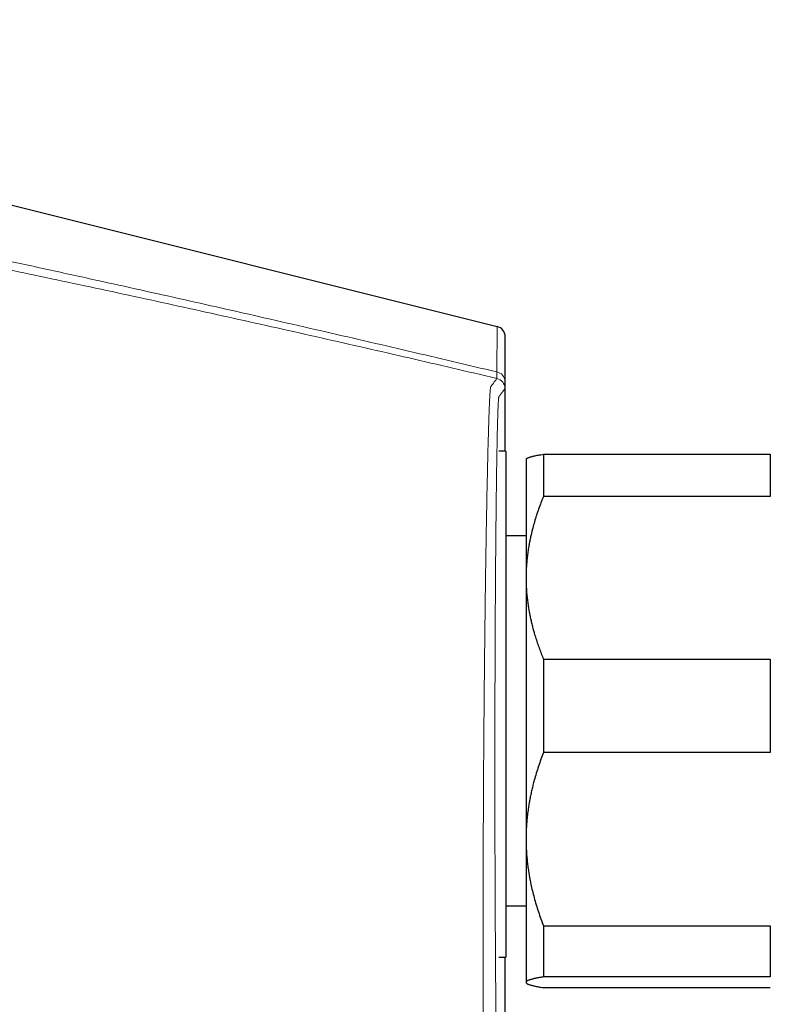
# Model space of a CAD drawing. Header units: millimetres. Extents: x 8 to 854, y 12 to 457.
# Tile 6 of 75: x 150 to 193, y 390 to 447. Entities that reach past the tile are written whole.
import ezdxf

# ---------------------------------------------------------------- set-up
doc = ezdxf.new("R2010")
doc.units = ezdxf.units.MM

msp = doc.modelspace()

# ---------------------------------------------------------------- linework, layer by layer
at = {"color": 7, "linetype": 'Continuous', "lineweight": 30}
for p, q in [((106.859, 446.643), (177.253, 429.065)), ((177.708, 421.925), (177.708, 428.484)), ((177.749, 421.925), (177.351, 421.925)), ((177.749, 421.925), (177.749, 412.962)), ((179.906, 421.741), (179.906, 419.322)), ((179.906, 421.741), (192.906, 421.741)), ((192.906, 421.741), (192.906, 419.322)), ((178.929, 421.48), (178.906, 421.457)), ((178.906, 421.457), (178.906, 414.661)), ((192.906, 419.322), (179.906, 419.322)), ((178.906, 417.057), (177.749, 417.057)), ((178.906, 414.661), (178.906, 399.684)), ((177.749, 412.962), (177.749, 392.925)), ((179.906, 410), (179.906, 404.652)), ((179.906, 410), (192.906, 410)), ((192.906, 410), (192.906, 404.652)), ((192.906, 404.652), (179.906, 404.652)), ((178.906, 399.684), (178.906, 391.48)), ((177.749, 395.857), (178.906, 395.857)), ((179.906, 394.716), (192.906, 394.716)), ((179.906, 394.716), (179.906, 391.786)), ((192.906, 394.716), (192.906, 391.786)), ((177.351, 392.925), (177.749, 392.925)), ((177.708, 379.783), (177.708, 392.925)), ((192.906, 391.786), (179.906, 391.786)), ((178.906, 391.48), (178.906, 391.457)), ((178.906, 391.457), (178.929, 391.434)), ((179.906, 391.173), (192.906, 391.173))]:
    msp.add_line(p, q, dxfattribs=at)
msp.add_arc((177.108, 428.483), 0.6, 0, 75.9798, dxfattribs=at)
at = {"color": 252, "linetype": 'Continuous', "lineweight": 0}
for centre, radius, start, end in [((177.141, 425.905), 0.559, 2.2601, 80.9995), ((177.097, 425.5), 0.6, 0.0003, 76.748)]:
    msp.add_arc(centre, radius, start, end, dxfattribs=at)
for points, knots in [([(177.228, 426.457), (176.385, 426.658), (174.699, 427.058), (172.17, 427.652), (169.64, 428.242), (167.109, 428.826), (164.592, 429.403), (162.091, 429.971), (159.603, 430.532), (157.115, 431.088), (154.469, 431.674), (151.664, 432.289), (148.7, 432.933), (145.735, 433.571), (142.769, 434.202), (139.803, 434.827), (137.824, 435.238), (136.835, 435.444)], [0, 0, 0, 0, 0.062774, 0.125538, 0.188292, 0.251037, 0.313774, 0.375385, 0.436989, 0.498587, 0.56018, 0.633498, 0.706811, 0.780117, 0.853417, 0.926711, 1, 1, 1, 1]), ([(177.234, 426.084), (175.555, 426.477), (172.199, 427.263), (167.158, 428.414), (162.115, 429.544), (157.069, 430.652), (152.019, 431.738), (146.966, 432.801), (141.909, 433.844), (138.535, 434.52), (136.848, 434.859)], [0, 0, 0, 0, 0.125029, 0.250036, 0.375031, 0.500019, 0.625008, 0.75, 0.874997, 1, 1, 1, 1]), ([(177.253, 429.065), (177.253, 429.063), (177.253, 429.06), (177.253, 429.034), (177.252, 428.993), (177.252, 428.934), (177.251, 428.86), (177.25, 428.77), (177.249, 428.665), (177.248, 428.544), (177.247, 428.406), (177.245, 428.252), (177.244, 428.081), (177.242, 427.894), (177.24, 427.691), (177.238, 427.473), (177.236, 427.242), (177.233, 426.996), (177.231, 426.736), (177.229, 426.55), (177.228, 426.457)], [0, 0, 0, 0, 0.056636, 0.113107, 0.16943, 0.225622, 0.2817, 0.336684, 0.39159, 0.446436, 0.501236, 0.557003, 0.612756, 0.668512, 0.724287, 0.780097, 0.834961, 0.889889, 0.944897, 1, 1, 1, 1]), ([(177.708, 428.483), (177.708, 428.482), (177.708, 428.48), (177.708, 428.462), (177.708, 428.434), (177.708, 428.395), (177.707, 428.345), (177.707, 428.284), (177.707, 428.214), (177.707, 428.136), (177.706, 428.047), (177.706, 427.949), (177.706, 427.838), (177.705, 427.715), (177.705, 427.578), (177.704, 427.431), (177.704, 427.273), (177.703, 427.103), (177.703, 426.927), (177.702, 426.744), (177.701, 426.554), (177.701, 426.355), (177.7, 426.147), (177.7, 426.001), (177.7, 425.927)], [0, 0, 0, 0, 0.046942, 0.093771, 0.140505, 0.187165, 0.23377, 0.280339, 0.324233, 0.368129, 0.412045, 0.455996, 0.5, 0.546647, 0.593241, 0.639802, 0.686348, 0.7329, 0.779478, 0.823436, 0.867451, 0.911539, 0.955716, 1, 1, 1, 1]), ([(176.923, 381.118), (176.904, 381.152), (176.868, 381.219), (176.777, 381.384), (176.694, 381.537), (176.641, 381.634), (176.626, 381.658), (176.612, 381.687), (176.598, 381.705), (176.585, 381.776), (176.575, 381.881), (176.565, 382.041), (176.555, 382.246), (176.545, 382.506), (176.535, 382.83), (176.524, 383.226), (176.515, 383.678), (176.505, 384.186), (176.497, 384.747), (176.488, 385.36), (176.481, 386.024), (176.474, 386.736), (176.467, 387.495), (176.461, 388.299), (176.456, 389.148), (176.452, 390.037), (176.449, 390.963), (176.446, 391.923), (176.444, 392.915), (176.443, 393.938), (176.443, 394.99), (176.444, 396.067), (176.446, 397.164), (176.448, 398.277), (176.452, 399.404), (176.457, 400.544), (176.462, 401.694), (176.468, 402.851), (176.475, 404.01), (176.483, 405.167), (176.492, 406.317), (176.502, 407.459), (176.512, 408.593), (176.524, 409.717), (176.536, 410.825), (176.548, 411.911), (176.561, 412.973), (176.575, 414.008), (176.589, 415.015), (176.604, 415.991), (176.619, 416.935), (176.635, 417.842), (176.651, 418.708), (176.667, 419.532), (176.683, 420.311), (176.699, 421.044), (176.716, 421.73), (176.732, 422.366), (176.748, 422.948), (176.764, 423.475), (176.78, 423.947), (176.796, 424.363), (176.812, 424.722), (176.827, 425.025), (176.842, 425.272), (176.856, 425.458), (176.871, 425.574), (176.884, 425.617), (176.896, 425.631), (176.92, 425.663), (176.969, 425.729), (177.049, 425.836), (177.132, 425.948), (177.201, 426.039), (177.223, 426.069), (177.234, 426.084)], [0, 0, 0, 0, 0.082781, 0.165563, 0.248343, 0.257023, 0.265698, 0.274397, 0.283166, 0.288772, 0.294416, 0.300068, 0.305721, 0.311354, 0.317734, 0.324114, 0.330493, 0.336873, 0.343254, 0.349636, 0.356019, 0.362404, 0.368791, 0.37518, 0.381578, 0.387983, 0.394386, 0.400779, 0.407152, 0.413532, 0.419937, 0.42635, 0.432757, 0.439141, 0.445515, 0.451901, 0.458296, 0.464697, 0.471103, 0.477494, 0.483863, 0.490227, 0.496605, 0.503015, 0.509433, 0.515832, 0.522217, 0.528596, 0.534974, 0.541367, 0.54778, 0.554197, 0.560604, 0.566985, 0.573365, 0.57977, 0.586186, 0.592598, 0.598992, 0.605372, 0.61175, 0.618135, 0.624531, 0.630946, 0.637629, 0.644264, 0.650872, 0.65743, 0.663885, 0.670297, 0.700537, 0.754537, 0.836358, 0.918179, 1, 1, 1, 1]), ([(177.228, 426.457), (177.229, 426.428), (177.23, 426.368), (177.232, 426.293), (177.233, 426.229), (177.234, 426.177), (177.235, 426.135), (177.235, 426.106), (177.235, 426.088), (177.234, 426.085), (177.234, 426.084)], [0, 0, 0, 0, 0.126287, 0.251815, 0.376781, 0.501382, 0.625811, 0.750263, 0.874929, 1, 1, 1, 1]), ([(177.67, 381.7), (177.666, 381.707), (177.658, 381.721), (177.644, 381.747), (177.629, 381.774), (177.612, 381.805), (177.594, 381.839), (177.574, 381.876), (177.552, 381.916), (177.528, 381.96), (177.502, 382.007), (177.48, 382.048), (177.464, 382.076), (177.458, 382.087), (177.456, 382.091), (177.456, 382.091), (177.455, 382.092), (177.455, 382.093), (177.455, 382.094), (177.454, 382.095), (177.452, 382.098), (177.45, 382.101), (177.449, 382.105), (177.447, 382.108), (177.445, 382.112), (177.442, 382.116), (177.44, 382.12), (177.438, 382.125), (177.435, 382.13), (177.433, 382.134), (177.43, 382.139), (177.427, 382.145), (177.424, 382.15), (177.421, 382.156), (177.418, 382.161), (177.415, 382.167), (177.412, 382.172), (177.409, 382.178), (177.405, 382.184), (177.403, 382.188), (177.402, 382.191), (177.401, 382.191), (177.401, 382.191), (177.401, 382.192), (177.401, 382.192), (177.4, 382.193), (177.4, 382.194), (177.399, 382.196), (177.396, 382.201), (177.391, 382.21), (177.385, 382.22), (177.381, 382.227), (177.379, 382.23), (177.379, 382.231), (177.378, 382.232), (177.378, 382.233), (177.377, 382.234), (177.377, 382.235), (177.376, 382.237), (177.374, 382.24), (177.371, 382.244), (177.369, 382.249), (177.366, 382.253), (177.364, 382.258), (177.361, 382.262), (177.359, 382.267), (177.357, 382.271), (177.355, 382.274), (177.354, 382.277), (177.353, 382.278), (177.352, 382.28), (177.352, 382.281), (177.351, 382.283), (177.35, 382.285), (177.348, 382.288), (177.346, 382.295), (177.343, 382.308), (177.339, 382.331), (177.335, 382.365), (177.33, 382.409), (177.326, 382.461), (177.321, 382.523), (177.317, 382.594), (177.312, 382.672), (177.308, 382.757), (177.304, 382.85), (177.3, 382.951), (177.295, 383.058), (177.291, 383.169), (177.288, 383.285), (177.284, 383.407), (177.28, 383.536), (177.276, 383.673), (177.272, 383.816), (177.268, 383.966), (177.264, 384.136), (177.26, 384.329), (177.255, 384.545), (177.25, 384.772), (177.245, 385.009), (177.241, 385.248), (177.237, 385.489), (177.232, 385.73), (177.228, 385.979), (177.224, 386.235), (177.22, 386.499), (177.216, 386.771), (177.212, 387.06), (177.208, 387.367), (177.204, 387.692), (177.199, 388.025), (177.195, 388.366), (177.192, 388.704), (177.188, 389.04), (177.184, 389.371), (177.181, 389.709), (177.178, 390.054), (177.174, 390.406), (177.171, 390.764), (177.168, 391.139), (177.164, 391.533), (177.161, 391.944), (177.158, 392.363), (177.155, 392.787), (177.152, 393.205), (177.149, 393.614), (177.147, 394.015), (177.145, 394.419), (177.142, 394.827), (177.14, 395.238), (177.138, 395.654), (177.136, 396.087), (177.134, 396.539), (177.132, 397.007), (177.13, 397.477), (177.128, 397.951), (177.127, 398.412), (177.126, 398.862), (177.124, 399.3), (177.123, 399.74), (177.122, 400.181), (177.122, 400.625), (177.121, 401.071), (177.12, 401.533), (177.12, 402.01), (177.119, 402.503), (177.119, 402.997), (177.119, 403.491), (177.119, 403.971), (177.119, 404.437), (177.119, 404.887), (177.12, 405.336), (177.12, 405.785), (177.121, 406.232), (177.121, 406.679), (177.122, 407.141), (177.123, 407.617), (177.124, 408.105), (177.126, 408.59), (177.127, 409.071), (177.129, 409.536), (177.13, 409.983), (177.132, 410.413), (177.134, 410.84), (177.136, 411.265), (177.138, 411.687), (177.14, 412.105), (177.142, 412.532), (177.144, 412.968), (177.147, 413.412), (177.15, 413.851), (177.153, 414.285), (177.156, 414.701), (177.158, 415.098), (177.161, 415.477), (177.164, 415.85), (177.167, 416.217), (177.17, 416.579), (177.174, 416.935), (177.177, 417.298), (177.181, 417.665), (177.184, 418.036), (177.188, 418.398), (177.192, 418.752), (177.196, 419.087), (177.2, 419.404), (177.204, 419.704), (177.208, 419.997), (177.211, 420.283), (177.215, 420.562), (177.219, 420.834), (177.224, 421.107), (177.228, 421.38), (177.233, 421.653), (177.237, 421.915), (177.242, 422.168), (177.246, 422.404), (177.251, 422.624), (177.255, 422.829), (177.259, 423.024), (177.264, 423.211), (177.268, 423.39), (177.273, 423.559), (177.277, 423.726), (177.282, 423.888), (177.287, 424.044), (177.292, 424.189), (177.297, 424.322), (177.301, 424.419), (177.304, 424.488), (177.306, 424.532), (177.308, 424.574), (177.31, 424.614), (177.312, 424.653), (177.314, 424.689), (177.316, 424.734), (177.32, 424.784), (177.324, 424.836), (177.327, 424.872), (177.329, 424.895), (177.33, 424.908), (177.331, 424.919), (177.332, 424.93), (177.334, 424.943), (177.336, 424.959), (177.338, 424.977), (177.341, 424.994), (177.344, 425.009), (177.347, 425.022), (177.35, 425.032), (177.353, 425.039), (177.354, 425.042), (177.355, 425.043), (177.355, 425.043), (177.356, 425.043), (177.356, 425.044), (177.356, 425.044), (177.356, 425.044), (177.357, 425.045), (177.358, 425.047), (177.361, 425.05), (177.363, 425.053), (177.366, 425.057), (177.369, 425.06), (177.371, 425.064), (177.374, 425.067), (177.376, 425.07), (177.378, 425.073), (177.381, 425.076), (177.383, 425.079), (177.385, 425.082), (177.387, 425.084), (177.389, 425.087), (177.39, 425.089), (177.392, 425.091), (177.394, 425.094), (177.395, 425.096), (177.397, 425.098), (177.398, 425.1), (177.399, 425.101), (177.4, 425.103), (177.402, 425.104), (177.402, 425.106), (177.403, 425.107), (177.404, 425.108), (177.405, 425.109), (177.405, 425.109), (177.406, 425.11), (177.406, 425.111), (177.406, 425.111), (177.407, 425.111), (177.407, 425.111), (177.407, 425.112), (177.407, 425.112), (177.407, 425.112), (177.407, 425.112), (177.407, 425.112), (177.408, 425.113), (177.408, 425.114), (177.41, 425.116), (177.412, 425.119), (177.417, 425.125), (177.425, 425.136), (177.436, 425.15), (177.447, 425.166), (177.461, 425.185), (177.477, 425.206), (177.493, 425.227), (177.504, 425.242), (177.512, 425.253), (177.52, 425.263), (177.527, 425.273), (177.535, 425.283), (177.542, 425.293), (177.56, 425.317), (177.585, 425.351), (177.615, 425.391), (177.641, 425.426), (177.665, 425.457), (177.684, 425.483), (177.692, 425.494), (177.697, 425.5)], [0, 0, 0, 0, 0.020124, 0.040227, 0.060311, 0.080374, 0.100417, 0.12044, 0.14052, 0.161135, 0.18172, 0.202328, 0.21085, 0.214596, 0.214926, 0.215167, 0.215361, 0.215558, 0.215758, 0.216566, 0.217692, 0.218886, 0.220149, 0.22148, 0.22288, 0.224349, 0.225886, 0.227491, 0.229165, 0.230908, 0.232719, 0.234599, 0.236547, 0.238564, 0.240473, 0.24244, 0.244464, 0.246546, 0.248686, 0.250883, 0.251037, 0.251192, 0.251347, 0.251502, 0.251657, 0.251811, 0.251966, 0.252817, 0.254337, 0.257052, 0.261898, 0.264611, 0.264916, 0.265221, 0.265525, 0.26583, 0.266134, 0.266439, 0.266781, 0.26829, 0.269756, 0.271179, 0.272743, 0.27425, 0.275702, 0.277098, 0.278438, 0.279722, 0.280192, 0.280653, 0.281107, 0.281553, 0.281991, 0.282475, 0.283031, 0.284558, 0.286078, 0.288681, 0.291266, 0.293835, 0.296388, 0.29897, 0.301604, 0.304066, 0.306507, 0.30893, 0.311334, 0.313721, 0.315914, 0.318107, 0.3203, 0.322495, 0.324692, 0.326892, 0.329095, 0.331293, 0.334052, 0.336811, 0.33957, 0.342332, 0.345098, 0.347613, 0.350125, 0.352636, 0.355145, 0.357654, 0.360164, 0.362685, 0.365456, 0.368221, 0.370983, 0.373743, 0.376502, 0.379011, 0.381521, 0.384034, 0.386552, 0.389074, 0.391603, 0.394125, 0.396894, 0.399663, 0.402433, 0.405205, 0.407982, 0.410506, 0.413026, 0.415542, 0.418056, 0.420568, 0.423081, 0.425603, 0.428374, 0.431136, 0.433891, 0.436641, 0.439388, 0.441889, 0.444389, 0.44689, 0.449393, 0.4519, 0.45441, 0.456919, 0.459677, 0.462432, 0.465188, 0.467946, 0.470706, 0.473225, 0.475739, 0.478251, 0.480761, 0.48327, 0.485781, 0.488307, 0.491086, 0.493859, 0.496629, 0.499397, 0.502165, 0.504682, 0.5072, 0.50972, 0.512243, 0.51477, 0.517302, 0.519824, 0.522591, 0.525358, 0.528125, 0.530896, 0.53367, 0.536188, 0.538701, 0.541213, 0.543722, 0.546232, 0.548742, 0.551258, 0.554022, 0.55678, 0.559532, 0.562282, 0.56503, 0.56753, 0.570031, 0.572533, 0.575038, 0.577546, 0.58006, 0.582574, 0.585336, 0.588097, 0.590858, 0.593621, 0.596387, 0.598912, 0.601433, 0.603951, 0.606466, 0.608981, 0.611495, 0.614028, 0.616814, 0.619594, 0.622367, 0.625137, 0.627905, 0.629029, 0.630162, 0.631302, 0.632451, 0.633609, 0.634775, 0.635949, 0.638126, 0.640332, 0.64257, 0.643329, 0.644014, 0.644674, 0.64534, 0.646013, 0.647351, 0.648713, 0.650365, 0.65205, 0.653769, 0.655644, 0.657558, 0.658516, 0.658624, 0.658732, 0.65884, 0.658949, 0.659068, 0.659249, 0.65943, 0.660546, 0.661641, 0.663376, 0.665057, 0.666683, 0.668256, 0.669774, 0.671238, 0.672648, 0.674004, 0.675306, 0.676554, 0.677726, 0.678847, 0.679915, 0.680931, 0.681985, 0.682976, 0.683904, 0.684769, 0.685572, 0.686312, 0.686953, 0.687538, 0.688067, 0.68854, 0.688958, 0.689302, 0.689596, 0.689841, 0.690035, 0.690109, 0.690183, 0.690258, 0.690332, 0.690406, 0.69048, 0.690554, 0.690628, 0.691094, 0.691927, 0.693414, 0.696072, 0.700825, 0.709331, 0.716948, 0.724585, 0.738273, 0.752026, 0.758258, 0.764489, 0.77072, 0.77695, 0.783179, 0.789408, 0.795636, 0.829883, 0.860446, 0.890997, 0.927349, 0.963684, 1, 1, 1, 1]), ([(177.7, 425.927), (177.699, 425.9), (177.699, 425.846), (177.699, 425.774), (177.699, 425.711), (177.698, 425.655), (177.698, 425.608), (177.698, 425.569), (177.697, 425.538), (177.697, 425.517), (177.697, 425.503), (177.697, 425.501), (177.697, 425.5)], [0, 0, 0, 0, 0.100246, 0.200251, 0.300208, 0.400309, 0.500746, 0.601181, 0.701134, 0.800793, 0.900351, 1, 1, 1, 1]), ([(124.975, 395.209), (125.54, 395.046), (126.666, 394.722), (128.396, 394.226), (130.149, 393.725), (131.928, 393.219), (133.722, 392.71), (135.525, 392.199), (137.326, 391.692), (139.128, 391.187), (144.622, 389.653), (153.36, 387.261), (165.357, 384.073), (173.068, 382.103), (176.923, 381.118)], [0, 0, 0, 0, 0.03497, 0.069715, 0.10435, 0.139003, 0.173819, 0.208305, 0.242894, 0.277471, 0.312046, 0.559005, 0.779504, 1, 1, 1, 1]), ([(125.527, 391.83), (125.796, 391.717), (126.33, 391.493), (127.139, 391.16), (127.949, 390.831), (128.762, 390.506), (129.574, 390.187), (130.385, 389.874), (131.194, 389.566), (132.005, 389.259), (132.702, 388.998), (133.287, 388.784), (133.765, 388.608), (134.268, 388.441), (134.797, 388.279), (135.346, 388.119), (135.908, 387.96), (136.803, 387.71), (138.027, 387.363), (140.466, 386.679), (143.798, 385.754), (148.022, 384.599), (153.352, 383.153), (159.793, 381.433), (167.35, 379.452), (172.396, 378.163), (174.92, 377.519)], [0, 0, 0, 0, 0.017984, 0.035786, 0.053432, 0.070951, 0.088372, 0.105417, 0.122416, 0.139311, 0.156168, 0.165824, 0.175553, 0.18578, 0.19653, 0.207652, 0.218995, 0.230404, 0.261569, 0.292772, 0.377407, 0.46215, 0.546787, 0.697851, 0.848911, 1, 1, 1, 1])]:
    msp.add_open_spline(points, degree=3, knots=knots, dxfattribs=at)
at = {"color": 7, "linetype": 'Continuous', "lineweight": 30}
for points, knots in [([(178.929, 421.48), (178.93, 421.48), (178.934, 421.485), (178.946, 421.495), (178.968, 421.51), (178.999, 421.527), (179.035, 421.543), (179.076, 421.559), (179.124, 421.576), (179.177, 421.592), (179.236, 421.609), (179.302, 421.625), (179.384, 421.645), (179.487, 421.667), (179.615, 421.692), (179.754, 421.716), (179.855, 421.733), (179.906, 421.741)], [0, 0, 0, 0, 0.006265, 0.051914, 0.113668, 0.175427, 0.237181, 0.299138, 0.3611, 0.423058, 0.486724, 0.550395, 0.614062, 0.709823, 0.805586, 0.902767, 1, 1, 1, 1]), ([(179.906, 419.322), (179.857, 419.203), (179.76, 418.964), (179.626, 418.603), (179.501, 418.239), (179.387, 417.872), (179.283, 417.502), (179.201, 417.171), (179.138, 416.882), (179.089, 416.634), (179.042, 416.364), (178.999, 416.072), (178.962, 415.757), (178.934, 415.442), (178.915, 415.127), (178.907, 414.866), (178.906, 414.711), (178.906, 414.661)], [0, 0, 0, 0, 0.079536, 0.159092, 0.238645, 0.318176, 0.398177, 0.478177, 0.530956, 0.583739, 0.636518, 0.70291, 0.769333, 0.835765, 0.902185, 0.968576, 1, 1, 1, 1]), ([(178.906, 414.661), (178.907, 414.557), (178.909, 414.35), (178.923, 414.038), (178.946, 413.727), (178.978, 413.417), (179.017, 413.124), (179.061, 412.848), (179.108, 412.589), (179.161, 412.332), (179.219, 412.078), (179.283, 411.827), (179.358, 411.553), (179.446, 411.257), (179.549, 410.94), (179.661, 410.625), (179.779, 410.311), (179.864, 410.104), (179.906, 410)], [0, 0, 0, 0, 0.065449, 0.130926, 0.196415, 0.261894, 0.327345, 0.382403, 0.437466, 0.492525, 0.54654, 0.60056, 0.654576, 0.723644, 0.792733, 0.861832, 0.930927, 1, 1, 1, 1]), ([(179.906, 404.652), (179.856, 404.521), (179.756, 404.258), (179.618, 403.861), (179.49, 403.46), (179.386, 403.102), (179.303, 402.786), (179.237, 402.513), (179.176, 402.24), (179.122, 401.967), (179.073, 401.695), (179.027, 401.398), (178.985, 401.075), (178.95, 400.728), (178.925, 400.381), (178.909, 400.032), (178.907, 399.8), (178.906, 399.684)], [0, 0, 0, 0, 0.082024, 0.1640705, 0.2461131, 0.3281316, 0.3831566, 0.4381857, 0.4932102, 0.5476233, 0.6020413, 0.656454, 0.7251417, 0.7938633, 0.862595, 0.9313143, 1, 1, 1, 1]), ([(178.906, 399.684), (178.906, 399.626), (178.907, 399.462), (178.915, 399.19), (178.932, 398.869), (178.959, 398.549), (178.993, 398.229), (179.034, 397.927), (179.079, 397.643), (179.126, 397.377), (179.188, 397.069), (179.267, 396.721), (179.369, 396.325), (179.485, 395.924), (179.614, 395.519), (179.754, 395.115), (179.855, 394.849), (179.906, 394.716)], [0, 0, 0, 0, 0.0340831, 0.0973913, 0.1607257, 0.2240698, 0.2874061, 0.3507159, 0.4039361, 0.4571612, 0.5103819, 0.5888105, 0.6672397, 0.7504148, 0.8336149, 0.9168193, 1, 1, 1, 1]), ([(179.906, 391.786), (179.866, 391.78), (179.786, 391.767), (179.674, 391.748), (179.568, 391.728), (179.469, 391.709), (179.377, 391.689), (179.292, 391.669), (179.213, 391.648), (179.143, 391.628), (179.083, 391.607), (179.033, 391.588), (178.992, 391.569), (178.959, 391.55), (178.933, 391.531), (178.917, 391.513), (178.908, 391.496), (178.907, 391.485), (178.906, 391.48)], [0, 0, 0, 0, 0.065066, 0.1301369, 0.195202, 0.2604787, 0.3257617, 0.3910374, 0.4582649, 0.5255007, 0.5927271, 0.6536948, 0.7146857, 0.7756832, 0.836672, 0.897638, 0.948819, 1, 1, 1, 1]), ([(178.906, 391.48), (178.906, 391.476), (178.907, 391.466), (178.915, 391.449), (178.932, 391.43), (178.958, 391.41), (178.992, 391.391), (179.034, 391.371), (179.086, 391.351), (179.145, 391.331), (179.213, 391.311), (179.289, 391.292), (179.38, 391.27), (179.488, 391.247), (179.616, 391.222), (179.755, 391.198), (179.856, 391.181), (179.906, 391.173)], [0, 0, 0, 0, 0.034083, 0.096907, 0.159757, 0.222617, 0.285469, 0.348295, 0.412674, 0.477076, 0.541488, 0.605894, 0.670277, 0.752693, 0.835134, 0.917578, 1, 1, 1, 1])]:
    msp.add_open_spline(points, degree=3, knots=knots, dxfattribs=at)

doc.saveas('drawing.dxf')
